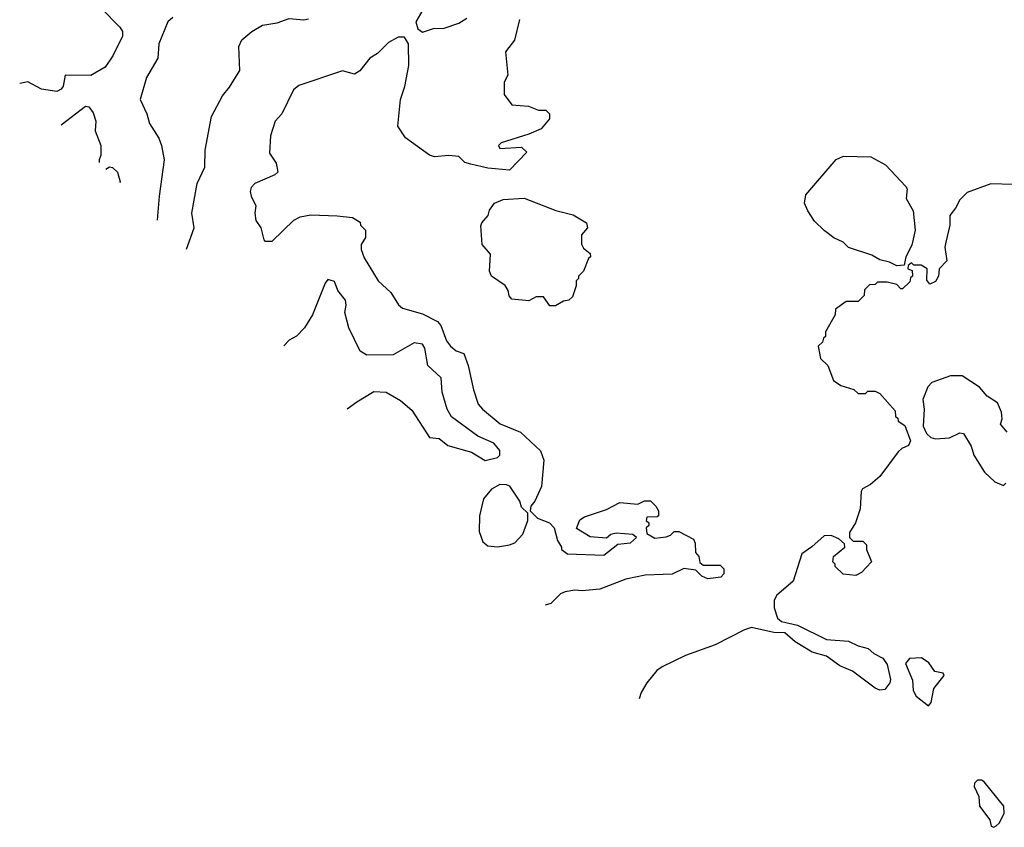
# Model space of a CAD drawing. Extents: x 1793424 to 1900092, y 321114 to 470632.
# Tile 1 of 256: x 1848542 to 1852609, y 330238 to 333574. Entities that reach past the tile are written whole.
import ezdxf

# ---------------------------------------------------------------- set-up
doc = ezdxf.new("R2010")
doc.units = 0

msp = doc.modelspace()

# ---------------------------------------------------------------- linework, layer by layer
at = {"layer": '0CON05XD'}
for points in [[(1848876.2, 333625), (1848955, 333543.3), (1848966.2, 333525), (1848966.1, 333506.1), (1848926, 333425), (1848895, 333378.8), (1848835, 333344.2), (1848730, 333345), (1848720.7, 333299.3), (1848713, 333287), (1848695, 333277.5), (1848632.5, 333287.5), (1848575, 333317.5), (1848541.8, 333310.9)], [(1850206.7, 333615), (1850177.5, 333565), (1850187, 333537), (1850205, 333523.3), (1850251.7, 333538.3), (1850295, 333540), (1850355, 333560), (1850389.3, 333580.7)], [(1849175, 333583.8), (1849154.2, 333565.8), (1849116, 333475), (1849112, 333415), (1849066, 333335), (1849038.8, 333245), (1849067.5, 333185), (1849078, 333145), (1849116, 333085), (1849128, 333055), (1849139.2, 332995), (1849118.1, 332845), (1849110.1, 332746.2)], [(1849231.4, 332625.7), (1849262, 332715), (1849252.9, 332775), (1849261.9, 332828.1), (1849275, 332897.5), (1849306, 332965), (1849308, 333035), (1849333.8, 333175), (1849379.8, 333260.2), (1849408.8, 333295), (1849451.2, 333365), (1849447, 333463), (1849459.3, 333490.7), (1849500, 333525), (1849545, 333552), (1849605, 333560.8), (1849655, 333579.2), (1849715, 333574), (1849735, 333577.5)], [(1850606.2, 333575), (1850585, 333490), (1850548.3, 333441.7), (1850557.5, 333345), (1850543.6, 333316.4), (1850543.3, 333265), (1850575, 333222.5), (1850643, 333217), (1850685, 333200), (1850715, 333200), (1850730, 333185), (1850730, 333165), (1850696.1, 333123.9), (1850645, 333101.2), (1850530, 333065), (1850520, 333055), (1850525, 333042.5), (1850615, 333047.5), (1850637, 333027), (1850565, 332952.5), (1850475, 332961.2), (1850405, 332977.5), (1850380, 332985), (1850355, 333008.8), (1850313.9, 333013.9), (1850255, 333007.5), (1850234.3, 333014.3), (1850135, 333086.7), (1850104, 333135), (1850114.2, 333245), (1850132.3, 333297.7), (1850148.8, 333385), (1850147.5, 333475), (1850131.7, 333501.7), (1850105, 333502.5), (1850065, 333480), (1850020, 333435), (1849987.5, 333415), (1849946.4, 333363.6), (1849925, 333350), (1849875, 333362.5), (1849695, 333302.5), (1849672.5, 333285), (1849624.1, 333185.9), (1849596.7, 333155), (1849577.5, 333095), (1849573.6, 333023.6), (1849601.7, 332981.7), (1849607.5, 332945), (1849596.1, 332933.9), (1849513, 332897), (1849498.3, 332881.7), (1849493.3, 332865), (1849497.5, 332845), (1849517.5, 332805), (1849513.3, 332775), (1849517.5, 332745), (1849537.5, 332715), (1849550, 332665), (1849555, 332660), (1849585, 332660), (1849674.1, 332745.9), (1849700.5, 332759.5), (1849745, 332768.8), (1849853.6, 332763.6), (1849917, 332757), (1849948.3, 332738.3), (1849950, 332725), (1849970, 332705), (1849970, 332675), (1849952.5, 332645), (1849952.5, 332625), (1849965, 332590), (1850022.5, 332495), (1850075, 332447.5), (1850106.1, 332396.1), (1850122.3, 332382.3), (1850205, 332359.2), (1850267.9, 332327.9), (1850281.1, 332311.1), (1850305, 332247.5), (1850321.2, 332225), (1850345, 332206), (1850376.2, 332195), (1850394.3, 332145), (1850416.2, 332045), (1850436.1, 331986.1), (1850453.8, 331965), (1850526.7, 331905), (1850610.5, 331870.5), (1850693.6, 331793.6), (1850706.2, 331755), (1850697.5, 331645), (1850670, 331585), (1850652.5, 331565), (1850650, 331545), (1850680, 331515), (1850730, 331495), (1850750, 331475), (1850763, 331423), (1850780, 331395), (1850780, 331385), (1850805, 331367.5), (1850955, 331362.5), (1851013, 331407), (1851065, 331412.5), (1851090, 331435), (1851075, 331447.5), (1851005, 331452.5), (1850983.3, 331446.7), (1850965, 331432.5), (1850898.3, 331438.3), (1850841.7, 331471.7), (1850855, 331507.5), (1850875, 331520), (1850965, 331550), (1851020.7, 331579.3), (1851095, 331572.5), (1851123, 331587), (1851147, 331587), (1851170, 331565), (1851180, 331545), (1851180, 331525), (1851175, 331520), (1851131.7, 331518.3), (1851130, 331505), (1851140, 331495), (1851140, 331485), (1851130, 331475), (1851131.7, 331451.7), (1851165, 331432.5), (1851211.7, 331438.3), (1851230, 331445), (1851245, 331460), (1851265, 331460), (1851325, 331427.5), (1851331.7, 331411.7), (1851333, 331373), (1851347, 331357), (1851351.7, 331331.7), (1851365, 331320), (1851435, 331320), (1851450, 331305), (1851450, 331285), (1851438.3, 331271.7), (1851383.9, 331263.9), (1851360, 331275), (1851335, 331300), (1851285, 331307.5), (1851236.4, 331283.6), (1851125, 331278.8), (1851045, 331263.3), (1850938.3, 331221.7), (1850865, 331214.2), (1850835, 331218), (1850795, 331210), (1850775, 331202.5), (1850735, 331162.5), (1850711.7, 331154.7)], [(1848713.5, 333140.3), (1848813, 333217), (1848827.5, 333215), (1848845, 333190), (1848856.7, 333155), (1848853.8, 333115), (1848876.7, 333055), (1848877.5, 333015), (1848870, 332995), (1848870.7, 332984.1)], [(1852165, 332557.5), (1852135, 332572.5), (1852095, 332582.5), (1852061.7, 332601.7), (1851965, 332632.5), (1851942.5, 332655), (1851905, 332673.3), (1851865, 332703.3), (1851825, 332742.5), (1851796.7, 332785), (1851783, 332817), (1851789.3, 332850.7), (1851913.9, 332996.1), (1851945, 333010), (1852057.7, 333007.7), (1852117.5, 332975), (1852202.5, 332885), (1852207.5, 332875), (1852203.8, 332835), (1852232.5, 332785), (1852240, 332705), (1852227, 332643), (1852202.5, 332595), (1852195, 332560), (1852165, 332557.5)], [(1848897.4, 332957.5), (1848913, 332967), (1848925, 332963.3), (1848946.2, 332945), (1848956.7, 332905), (1848955.3, 332900)], [(1852645, 332893.3), (1852553.6, 332896.4), (1852455, 332860), (1852425, 332830), (1852407.5, 332795), (1852384.1, 332765.9), (1852383.3, 332725), (1852367.5, 332655), (1852362.5, 332635), (1852371.7, 332578.3), (1852340, 332545), (1852336.7, 332515), (1852325, 332492.5), (1852301.7, 332481.7), (1852288.3, 332498.3), (1852290, 332545), (1852265, 332560), (1852235, 332560), (1852225, 332570), (1852211.7, 332558.3), (1852210, 332545), (1852228.3, 332538.3), (1852230, 332515), (1852221.7, 332508.3), (1852218.3, 332491.7), (1852188.3, 332461.7), (1852181.7, 332461.7), (1852165, 332480), (1852125, 332490), (1852085, 332490), (1852075, 332480), (1852051.7, 332478.3), (1852031.7, 332458.3), (1852030, 332435), (1852005, 332410), (1851955, 332410), (1851911.7, 332378.3), (1851910, 332355), (1851870, 332285), (1851870, 332265), (1851861.7, 332258.3), (1851858.3, 332241.7), (1851840, 332225), (1851850, 332175), (1851880, 332145), (1851903.3, 332083.3), (1851933, 332063), (1851987, 332047), (1852005, 332030), (1852035, 332030), (1852045, 332040), (1852075, 332040), (1852095, 332030), (1852158.3, 331958.3), (1852160, 331935), (1852168.3, 331928.3), (1852170, 331915), (1852198.3, 331898.3), (1852221.2, 331835), (1852212.5, 331815), (1852185, 331803.3), (1852170.5, 331789.5), (1852095, 331687.5), (1852056.1, 331653.9), (1852023.6, 331636.4), (1852017.5, 331625), (1852013.3, 331553.3), (1851993.9, 331496.1), (1851970, 331455), (1851970, 331435), (1851985, 331420), (1852025, 331420), (1852040, 331405), (1852040, 331385), (1852060, 331335), (1852019.3, 331290.7), (1851995, 331277.5), (1851943.6, 331283.6), (1851910, 331315), (1851910, 331325), (1851900, 331335), (1851903, 331357), (1851950, 331395), (1851948.3, 331408.3), (1851925, 331430), (1851893, 331443), (1851865, 331442.5), (1851813.6, 331396.4), (1851773, 331367), (1851736.7, 331255), (1851667.5, 331195), (1851657.5, 331175), (1851657.5, 331145), (1851671.7, 331101.7), (1851688.3, 331088.3), (1851755, 331072.5), (1851875, 331013.3), (1851965, 331006.2), (1852005, 330987.5), (1852047, 330977), (1852070, 330955), (1852106.4, 330936.4), (1852125, 330910), (1852138.3, 330848.3), (1852135.7, 330834.3), (1852115, 330806.7), (1852095, 330804), (1852075, 330812), (1851982.3, 330882.3), (1851930, 330905), (1851875, 330944.2), (1851815, 330961.2), (1851745, 331003.3), (1851701.7, 331041.7), (1851657, 331043), (1851565, 331062.5), (1851535, 331053.3), (1851415, 330990.8), (1851292.1, 330947.9), (1851195, 330900.8), (1851174, 330885), (1851132.5, 330835), (1851108.9, 330795), (1851100.7, 330768.3)], [(1850731.7, 332391.7), (1850705, 332430), (1850675, 332430), (1850645, 332412.5), (1850575, 332420), (1850563, 332433), (1850560, 332455), (1850546.4, 332476.4), (1850490, 332515), (1850482.5, 332535), (1850486.7, 332605), (1850452.5, 332645), (1850447, 332723), (1850450, 332735), (1850477.5, 332765), (1850483, 332787), (1850503, 332817), (1850538.3, 332831.7), (1850625, 332837.5), (1850756.1, 332786.1), (1850827.7, 332767.7), (1850882.5, 332735), (1850887.5, 332715), (1850862.5, 332685), (1850863, 332647), (1850870.7, 332630.7), (1850898.3, 332608.3), (1850900, 332595), (1850891.7, 332588.3), (1850870, 332535), (1850850, 332515), (1850850, 332505), (1850840, 332495), (1850840, 332475), (1850825, 332430), (1850810, 332415), (1850788.3, 332411.7), (1850755, 332392.5), (1850731.7, 332391.7)], [(1849894.5, 331966.8), (1849934.3, 331995.7), (1850005, 332037.8), (1850055, 332035.6), (1850115, 332000.8), (1850161.2, 331961.2), (1850235, 331848), (1850275, 331844), (1850310, 331815), (1850407.5, 331787.5), (1850465, 331752.5), (1850516, 331765), (1850525.5, 331775), (1850525.6, 331795), (1850500, 331825), (1850433.5, 331853.5), (1850325, 331932.9), (1850307.3, 331965), (1850286.7, 332035), (1850283.3, 332095), (1850227.8, 332145), (1850215, 332217.5), (1850205, 332234), (1850171.2, 332238.8), (1850085, 332189.5), (1849975, 332187.8), (1849947.5, 332205), (1849900.9, 332300.9), (1849884.2, 332365), (1849890.6, 332395), (1849887.3, 332415), (1849856.5, 332455), (1849842.7, 332492.7), (1849815, 332500.6), (1849803.8, 332486.2), (1849750.6, 332355), (1849718.7, 332301.3), (1849685, 332266.7), (1849655, 332250), (1849632.3, 332227.3)], [(1852620.7, 331870.7), (1852593, 331903), (1852600, 331925), (1852597, 331953), (1852580.7, 331990.7), (1852538.3, 332018.3), (1852506.4, 332056.4), (1852435, 332102.5), (1852387, 332103), (1852310, 332075), (1852293, 332057), (1852272.5, 332005), (1852277.5, 331965), (1852273.3, 331895), (1852287.5, 331865), (1852305, 331847.5), (1852325, 331843.3), (1852383, 331847), (1852425, 331867.5), (1852440, 331865), (1852471.7, 331811.7), (1852482.5, 331775), (1852527.5, 331705), (1852570, 331665), (1852605, 331650)], [(1852605, 331650), (1852615, 331660)], [(1850515, 331396), (1850565, 331404), (1850586.9, 331413.1), (1850620.7, 331449.3), (1850640, 331505), (1850640, 331535), (1850615, 331560), (1850607.5, 331585), (1850566.4, 331646.4), (1850553, 331653), (1850525, 331653.3), (1850490, 331635), (1850458, 331595), (1850441.2, 331525), (1850439.3, 331459.3), (1850455, 331417.5), (1850475, 331401.2), (1850515, 331396)], [(1852295, 330740), (1852306.4, 330753.6), (1852318.3, 330811.7), (1852360, 330865), (1852356.7, 330875), (1852321.2, 330881.2), (1852296.9, 330916.9), (1852267.3, 330937.3), (1852217.5, 330935), (1852200, 330915), (1852230, 330845), (1852232.7, 330802.7), (1852245, 330780), (1852295, 330740)], [(1852565, 330237.5), (1852575, 330243.3), (1852587.5, 330255), (1852607.5, 330295), (1852606.7, 330325), (1852525.9, 330425.9), (1852515, 330432.5), (1852498.3, 330431.7), (1852485, 330420), (1852483.6, 330406.4), (1852503.3, 330365), (1852506.2, 330325), (1852548.3, 330268.3), (1852555, 330242.5), (1852565, 330237.5)]]:
    msp.add_lwpolyline(points, dxfattribs=at)

doc.saveas('drawing.dxf')
